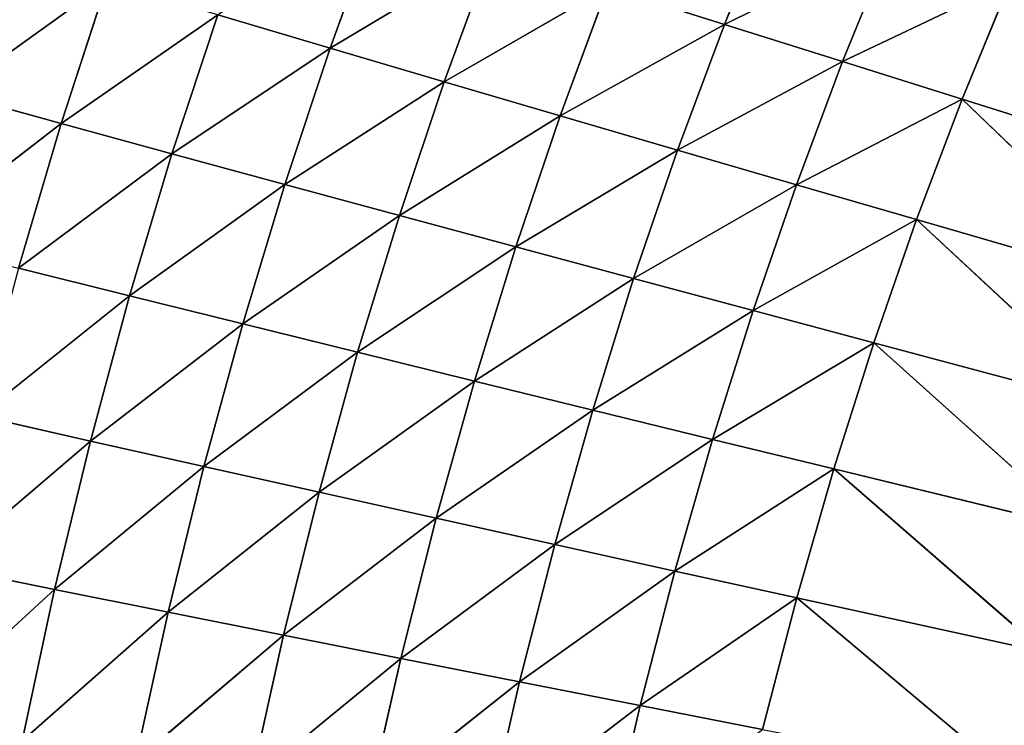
# Model space of a CAD drawing. Extents: x 0 to 500, y 0 to 390.
# Tile 248 of 256: x 60 to 89, y 227 to 248. Entities that reach past the tile are written whole.
import ezdxf

# ---------------------------------------------------------------- set-up
doc = ezdxf.new("R2010")
doc.units = 0
doc.header["$LTSCALE"] = 25.4
doc.layers.get('0').update_dxf_attribs({"linetype": 'CONTINUOUS'})

# ---------------------------------------------------------------- blocks, each defined once
blk = doc.blocks.new('ATLANTA505_-_S_STL')
at = {"color": 0}
for p, q in [((57.255, 55.291, 148.733), (61.692, 53.223, 145.308)), ((57.255, 55.291, 148.733), (61.692, 53.223, 145.308)), ((58.509, 55.241, 144.432), (63.038, 53.181, 141.175)), ((61.692, 53.223, 145.308), (58.509, 55.241, 144.432)), ((61.692, 53.223, 145.308), (58.509, 55.241, 144.432)), ((58.509, 55.241, 144.432), (63.038, 53.181, 141.175)), ((57.294, 53.489, 162.789), (61.503, 51.507, 158.934)), ((57.294, 53.489, 162.789), (61.503, 51.507, 158.934)), ((58.245, 53.408, 158.277), (62.551, 51.435, 154.595)), ((61.503, 51.507, 158.934), (58.245, 53.408, 158.277)), ((61.503, 51.507, 158.934), (58.245, 53.408, 158.277)), ((58.245, 53.408, 158.277), (62.551, 51.435, 154.595)), ((62.551, 51.435, 154.595), (59.296, 53.336, 153.859)), ((62.551, 51.435, 154.595), (59.296, 53.336, 153.859)), ((63.695, 51.372, 150.348), (59.296, 53.336, 153.859)), ((63.695, 51.372, 150.348), (59.296, 53.336, 153.859)), ((60.445, 53.275, 149.536), (61.692, 53.223, 145.308)), ((60.445, 53.275, 149.536), (61.692, 53.223, 145.308)), ((60.445, 53.275, 149.536), (64.935, 51.319, 146.195)), ((63.695, 51.372, 150.348), (60.445, 53.275, 149.536)), ((63.695, 51.372, 150.348), (60.445, 53.275, 149.536)), ((60.445, 53.275, 149.536), (64.935, 51.319, 146.195)), ((61.692, 53.223, 145.308), (63.038, 53.181, 141.175)), ((61.692, 53.223, 145.308), (63.038, 53.181, 141.175)), ((61.692, 53.223, 145.308), (66.271, 51.276, 142.134)), ((64.935, 51.319, 146.195), (61.692, 53.223, 145.308)), ((64.935, 51.319, 146.195), (61.692, 53.223, 145.308)), ((61.692, 53.223, 145.308), (66.271, 51.276, 142.134)), ((60.552, 51.589, 163.366), (61.503, 51.507, 158.934)), ((60.552, 51.589, 163.366), (61.503, 51.507, 158.934)), ((60.552, 51.589, 163.366), (64.821, 49.714, 159.599)), ((60.552, 51.589, 163.366), (64.821, 49.714, 159.599)), ((61.503, 51.507, 158.934), (62.551, 51.435, 154.595)), ((61.503, 51.507, 158.934), (62.551, 51.435, 154.595)), ((61.503, 51.507, 158.934), (65.865, 49.642, 155.339)), ((64.821, 49.714, 159.599), (61.503, 51.507, 158.934)), ((64.821, 49.714, 159.599), (61.503, 51.507, 158.934)), ((61.503, 51.507, 158.934), (65.865, 49.642, 155.339)), ((62.551, 51.435, 154.595), (63.695, 51.372, 150.348)), ((62.551, 51.435, 154.595), (63.695, 51.372, 150.348)), ((62.551, 51.435, 154.595), (67.003, 49.579, 151.17)), ((65.865, 49.642, 155.339), (62.551, 51.435, 154.595)), ((65.865, 49.642, 155.339), (62.551, 51.435, 154.595)), ((62.551, 51.435, 154.595), (67.003, 49.579, 151.17)), ((67.003, 49.579, 151.17), (63.695, 51.372, 150.348)), ((67.003, 49.579, 151.17), (63.695, 51.372, 150.348)), ((68.235, 49.525, 147.092), (63.695, 51.372, 150.348)), ((63.695, 51.372, 150.348), (64.935, 51.319, 146.195)), ((63.695, 51.372, 150.348), (64.935, 51.319, 146.195)), ((68.235, 49.525, 147.092), (63.695, 51.372, 150.348)), ((64.935, 51.319, 146.195), (66.271, 51.276, 142.134)), ((64.935, 51.319, 146.195), (66.271, 51.276, 142.134)), ((64.935, 51.319, 146.195), (69.559, 49.481, 143.105)), ((68.235, 49.525, 147.092), (64.935, 51.319, 146.195)), ((68.235, 49.525, 147.092), (64.935, 51.319, 146.195)), ((64.935, 51.319, 146.195), (69.559, 49.481, 143.105)), ((69.559, 49.481, 143.105), (66.271, 51.276, 142.134)), ((69.559, 49.481, 143.105), (66.271, 51.276, 142.134)), ((63.871, 49.796, 163.95), (64.821, 49.714, 159.599)), ((63.871, 49.796, 163.95), (64.821, 49.714, 159.599)), ((63.871, 49.796, 163.95), (68.196, 48.025, 160.272)), ((63.871, 49.796, 163.95), (68.196, 48.025, 160.272)), ((64.821, 49.714, 159.599), (65.865, 49.642, 155.339)), ((64.821, 49.714, 159.599), (65.865, 49.642, 155.339)), ((64.821, 49.714, 159.599), (69.235, 47.953, 156.092)), ((68.196, 48.025, 160.272), (64.821, 49.714, 159.599)), ((68.196, 48.025, 160.272), (64.821, 49.714, 159.599)), ((64.821, 49.714, 159.599), (69.235, 47.953, 156.092)), ((65.865, 49.642, 155.339), (67.003, 49.579, 151.17)), ((65.865, 49.642, 155.339), (67.003, 49.579, 151.17)), ((65.865, 49.642, 155.339), (70.365, 47.89, 152.001)), ((69.235, 47.953, 156.092), (65.865, 49.642, 155.339)), ((69.235, 47.953, 156.092), (65.865, 49.642, 155.339)), ((65.865, 49.642, 155.339), (70.365, 47.89, 152.001)), ((67.003, 49.579, 151.17), (68.235, 49.525, 147.092)), ((67.003, 49.579, 151.17), (68.235, 49.525, 147.092)), ((67.003, 49.579, 151.17), (71.587, 47.836, 148)), ((70.365, 47.89, 152.001), (67.003, 49.579, 151.17)), ((70.365, 47.89, 152.001), (67.003, 49.579, 151.17)), ((67.003, 49.579, 151.17), (71.587, 47.836, 148)), ((71.587, 47.836, 148), (68.235, 49.525, 147.092)), ((71.587, 47.836, 148), (68.235, 49.525, 147.092)), ((72.899, 47.792, 144.088), (68.235, 49.525, 147.092)), ((68.235, 49.525, 147.092), (69.559, 49.481, 143.105)), ((68.235, 49.525, 147.092), (69.559, 49.481, 143.105)), ((72.899, 47.792, 144.088), (68.235, 49.525, 147.092)), ((69.559, 49.481, 143.105), (70.977, 49.445, 139.21)), ((69.559, 49.481, 143.105), (70.977, 49.445, 139.21)), ((69.559, 49.481, 143.105), (74.302, 47.755, 140.265)), ((72.899, 47.792, 144.088), (69.559, 49.481, 143.105)), ((72.899, 47.792, 144.088), (69.559, 49.481, 143.105)), ((69.559, 49.481, 143.105), (74.302, 47.755, 140.265)), ((67.248, 48.106, 164.54), (68.196, 48.025, 160.272)), ((67.248, 48.106, 164.54), (68.196, 48.025, 160.272)), ((67.248, 48.106, 164.54), (71.624, 46.434, 160.951)), ((67.248, 48.106, 164.54), (71.624, 46.434, 160.951)), ((68.196, 48.025, 160.272), (69.235, 47.953, 156.092)), ((68.196, 48.025, 160.272), (69.235, 47.953, 156.092)), ((68.196, 48.025, 160.272), (72.657, 46.363, 156.853)), ((71.624, 46.434, 160.951), (68.196, 48.025, 160.272)), ((71.624, 46.434, 160.951), (68.196, 48.025, 160.272)), ((68.196, 48.025, 160.272), (72.657, 46.363, 156.853)), ((69.235, 47.953, 156.092), (70.365, 47.89, 152.001)), ((69.235, 47.953, 156.092), (70.365, 47.89, 152.001)), ((69.235, 47.953, 156.092), (73.778, 46.301, 152.841)), ((72.657, 46.363, 156.853), (69.235, 47.953, 156.092)), ((72.657, 46.363, 156.853), (69.235, 47.953, 156.092)), ((69.235, 47.953, 156.092), (73.778, 46.301, 152.841)), ((70.365, 47.89, 152.001), (71.587, 47.836, 148)), ((70.365, 47.89, 152.001), (71.587, 47.836, 148)), ((70.365, 47.89, 152.001), (74.988, 46.248, 148.917)), ((73.778, 46.301, 152.841), (70.365, 47.89, 152.001)), ((73.778, 46.301, 152.841), (70.365, 47.89, 152.001)), ((70.365, 47.89, 152.001), (74.988, 46.248, 148.917)), ((71.587, 47.836, 148), (72.899, 47.792, 144.088)), ((71.587, 47.836, 148), (72.899, 47.792, 144.088)), ((71.587, 47.836, 148), (76.287, 46.203, 145.081)), ((74.988, 46.248, 148.917), (71.587, 47.836, 148)), ((74.988, 46.248, 148.917), (71.587, 47.836, 148)), ((71.587, 47.836, 148), (76.287, 46.203, 145.081)), ((76.287, 46.203, 145.081), (72.899, 47.792, 144.088)), ((76.287, 46.203, 145.081), (72.899, 47.792, 144.088)), ((77.674, 46.167, 141.332), (72.899, 47.792, 144.088)), ((72.899, 47.792, 144.088), (74.302, 47.755, 140.265)), ((72.899, 47.792, 144.088), (74.302, 47.755, 140.265)), ((77.674, 46.167, 141.332), (72.899, 47.792, 144.088)), ((70.68, 46.513, 165.137), (71.624, 46.434, 160.951)), ((70.68, 46.513, 165.137), (71.624, 46.434, 160.951)), ((70.68, 46.513, 165.137), (75.103, 44.937, 161.638)), ((70.68, 46.513, 165.137), (75.103, 44.937, 161.638)), ((71.624, 46.434, 160.951), (72.657, 46.363, 156.853)), ((71.624, 46.434, 160.951), (72.657, 46.363, 156.853)), ((71.624, 46.434, 160.951), (76.128, 44.868, 157.621)), ((75.103, 44.937, 161.638), (71.624, 46.434, 160.951)), ((75.103, 44.937, 161.638), (71.624, 46.434, 160.951)), ((71.624, 46.434, 160.951), (76.128, 44.868, 157.621)), ((72.657, 46.363, 156.853), (73.778, 46.301, 152.841)), ((72.657, 46.363, 156.853), (73.778, 46.301, 152.841)), ((72.657, 46.363, 156.853), (77.239, 44.808, 153.69)), ((76.128, 44.868, 157.621), (72.657, 46.363, 156.853)), ((76.128, 44.868, 157.621), (72.657, 46.363, 156.853)), ((72.657, 46.363, 156.853), (77.239, 44.808, 153.69)), ((73.778, 46.301, 152.841), (74.988, 46.248, 148.917)), ((73.778, 46.301, 152.841), (74.988, 46.248, 148.917)), ((73.778, 46.301, 152.841), (78.437, 44.755, 149.844)), ((77.239, 44.808, 153.69), (73.778, 46.301, 152.841)), ((77.239, 44.808, 153.69), (73.778, 46.301, 152.841)), ((73.778, 46.301, 152.841), (78.437, 44.755, 149.844)), ((74.988, 46.248, 148.917), (76.287, 46.203, 145.081)), ((74.988, 46.248, 148.917), (76.287, 46.203, 145.081)), ((74.988, 46.248, 148.917), (79.721, 44.711, 146.084)), ((78.437, 44.755, 149.844), (74.988, 46.248, 148.917)), ((78.437, 44.755, 149.844), (74.988, 46.248, 148.917)), ((74.988, 46.248, 148.917), (79.721, 44.711, 146.084)), ((76.287, 46.203, 145.081), (77.674, 46.167, 141.332)), ((76.287, 46.203, 145.081), (77.674, 46.167, 141.332)), ((76.287, 46.203, 145.081), (81.09, 44.675, 142.41)), ((79.721, 44.711, 146.084), (76.287, 46.203, 145.081)), ((79.721, 44.711, 146.084), (76.287, 46.203, 145.081)), ((76.287, 46.203, 145.081), (81.09, 44.675, 142.41)), ((81.09, 44.675, 142.41), (77.674, 46.167, 141.332)), ((81.09, 44.675, 142.41), (77.674, 46.167, 141.332)), ((74.164, 45.014, 165.739), (75.103, 44.937, 161.638)), ((74.164, 45.014, 165.739), (75.103, 44.937, 161.638)), ((74.164, 45.014, 165.739), (78.629, 43.53, 162.331)), ((74.164, 45.014, 165.739), (78.629, 43.53, 162.331)), ((75.103, 44.937, 161.638), (76.128, 44.868, 157.621)), ((75.103, 44.937, 161.638), (76.128, 44.868, 157.621)), ((75.103, 44.937, 161.638), (79.646, 43.463, 158.397)), ((78.629, 43.53, 162.331), (75.103, 44.937, 161.638)), ((78.629, 43.53, 162.331), (75.103, 44.937, 161.638)), ((75.103, 44.937, 161.638), (79.646, 43.463, 158.397)), ((76.128, 44.868, 157.621), (77.239, 44.808, 153.69)), ((76.128, 44.868, 157.621), (77.239, 44.808, 153.69)), ((76.128, 44.868, 157.621), (80.746, 43.405, 154.547)), ((79.646, 43.463, 158.397), (76.128, 44.868, 157.621)), ((79.646, 43.463, 158.397), (76.128, 44.868, 157.621)), ((76.128, 44.868, 157.621), (80.746, 43.405, 154.547)), ((77.239, 44.808, 153.69), (78.437, 44.755, 149.844)), ((77.239, 44.808, 153.69), (78.437, 44.755, 149.844)), ((77.239, 44.808, 153.69), (81.93, 43.354, 150.781)), ((80.746, 43.405, 154.547), (77.239, 44.808, 153.69)), ((80.746, 43.405, 154.547), (77.239, 44.808, 153.69)), ((77.239, 44.808, 153.69), (81.93, 43.354, 150.781)), ((78.437, 44.755, 149.844), (79.721, 44.711, 146.084)), ((78.437, 44.755, 149.844), (79.721, 44.711, 146.084)), ((78.437, 44.755, 149.844), (83.197, 43.311, 147.098)), ((81.93, 43.354, 150.781), (78.437, 44.755, 149.844)), ((81.93, 43.354, 150.781), (78.437, 44.755, 149.844)), ((78.437, 44.755, 149.844), (83.197, 43.311, 147.098)), ((79.721, 44.711, 146.084), (81.09, 44.675, 142.41)), ((79.721, 44.711, 146.084), (81.09, 44.675, 142.41)), ((79.721, 44.711, 146.084), (84.548, 43.275, 143.499)), ((83.197, 43.311, 147.098), (79.721, 44.711, 146.084)), ((83.197, 43.311, 147.098), (79.721, 44.711, 146.084)), ((79.721, 44.711, 146.084), (84.548, 43.275, 143.499)), ((81.09, 44.675, 142.41), (82.545, 44.647, 138.821)), ((81.09, 44.675, 142.41), (82.545, 44.647, 138.821)), ((84.548, 43.275, 143.499), (81.09, 44.675, 142.41)), ((84.548, 43.275, 143.499), (81.09, 44.675, 142.41)), ((77.697, 43.605, 166.347), (78.629, 43.53, 162.331)), ((77.697, 43.605, 166.347), (78.629, 43.53, 162.331)), ((78.629, 43.53, 162.331), (79.646, 43.463, 158.397)), ((78.629, 43.53, 162.331), (79.646, 43.463, 158.397)), ((78.629, 43.53, 162.331), (83.208, 42.145, 159.18)), ((82.202, 42.208, 163.03), (78.629, 43.53, 162.331)), ((82.202, 42.208, 163.03), (78.629, 43.53, 162.331)), ((78.629, 43.53, 162.331), (83.208, 42.145, 159.18)), ((79.646, 43.463, 158.397), (80.746, 43.405, 154.547)), ((79.646, 43.463, 158.397), (80.746, 43.405, 154.547)), ((79.646, 43.463, 158.397), (84.295, 42.088, 155.412)), ((83.208, 42.145, 159.18), (79.646, 43.463, 158.397)), ((83.208, 42.145, 159.18), (79.646, 43.463, 158.397)), ((79.646, 43.463, 158.397), (84.295, 42.088, 155.412)), ((80.746, 43.405, 154.547), (81.93, 43.354, 150.781)), ((80.746, 43.405, 154.547), (81.93, 43.354, 150.781)), ((80.746, 43.405, 154.547), (85.464, 42.039, 151.726)), ((84.295, 42.088, 155.412), (80.746, 43.405, 154.547)), ((84.295, 42.088, 155.412), (80.746, 43.405, 154.547)), ((80.746, 43.405, 154.547), (85.464, 42.039, 151.726)), ((81.93, 43.354, 150.781), (83.197, 43.311, 147.098)), ((81.93, 43.354, 150.781), (83.197, 43.311, 147.098)), ((81.93, 43.354, 150.781), (86.714, 41.997, 148.121)), ((85.464, 42.039, 151.726), (81.93, 43.354, 150.781)), ((85.464, 42.039, 151.726), (81.93, 43.354, 150.781)), ((81.93, 43.354, 150.781), (86.714, 41.997, 148.121)), ((83.197, 43.311, 147.098), (84.548, 43.275, 143.499)), ((83.197, 43.311, 147.098), (84.548, 43.275, 143.499)), ((83.197, 43.311, 147.098), (88.045, 41.963, 144.598)), ((86.714, 41.997, 148.121), (83.197, 43.311, 147.098)), ((86.714, 41.997, 148.121), (83.197, 43.311, 147.098)), ((83.197, 43.311, 147.098), (88.045, 41.963, 144.598)), ((84.548, 43.275, 143.499), (85.982, 43.247, 139.983)), ((84.548, 43.275, 143.499), (85.982, 43.247, 139.983)), ((88.045, 41.963, 144.598), (84.548, 43.275, 143.499)), ((88.045, 41.963, 144.598), (84.548, 43.275, 143.499)), ((82.202, 42.208, 163.03), (83.208, 42.145, 159.18)), ((82.202, 42.208, 163.03), (83.208, 42.145, 159.18)), ((83.208, 42.145, 159.18), (84.295, 42.088, 155.412)), ((83.208, 42.145, 159.18), (84.295, 42.088, 155.412)), ((83.208, 42.145, 159.18), (90.458, 39.747, 160.767)), ((89.477, 39.805, 164.447), (83.208, 42.145, 159.18)), ((89.477, 39.805, 164.447), (83.208, 42.145, 159.18)), ((83.208, 42.145, 159.18), (90.458, 39.747, 160.767)), ((84.295, 42.088, 155.412), (85.464, 42.039, 151.726)), ((84.295, 42.088, 155.412), (85.464, 42.039, 151.726)), ((84.295, 42.088, 155.412), (91.516, 39.696, 157.165)), ((90.458, 39.747, 160.767), (84.295, 42.088, 155.412)), ((90.458, 39.747, 160.767), (84.295, 42.088, 155.412)), ((84.295, 42.088, 155.412), (91.516, 39.696, 157.165)), ((85.464, 42.039, 151.726), (86.714, 41.997, 148.121)), ((85.464, 42.039, 151.726), (86.714, 41.997, 148.121)), ((85.464, 42.039, 151.726), (92.651, 39.651, 153.641)), ((91.516, 39.696, 157.165), (85.464, 42.039, 151.726)), ((91.516, 39.696, 157.165), (85.464, 42.039, 151.726)), ((85.464, 42.039, 151.726), (92.651, 39.651, 153.641)), ((86.714, 41.997, 148.121), (88.045, 41.963, 144.598)), ((86.714, 41.997, 148.121), (88.045, 41.963, 144.598)), ((86.714, 41.997, 148.121), (93.863, 39.613, 150.195)), ((92.651, 39.651, 153.641), (86.714, 41.997, 148.121)), ((92.651, 39.651, 153.641), (86.714, 41.997, 148.121)), ((86.714, 41.997, 148.121), (93.863, 39.613, 150.195)), ((88.045, 41.963, 144.598), (89.457, 41.935, 141.157)), ((88.045, 41.963, 144.598), (89.457, 41.935, 141.157)), ((88.045, 41.963, 144.598), (95.151, 39.581, 146.826)), ((93.863, 39.613, 150.195), (88.045, 41.963, 144.598)), ((93.863, 39.613, 150.195), (88.045, 41.963, 144.598)), ((88.045, 41.963, 144.598), (95.151, 39.581, 146.826))]:
    blk.add_line(p, q, dxfattribs=at)
mesh = blk.add_polyface(dxfattribs=at)
corners = [(57.255, 55.291, 148.733), (61.692, 53.223, 145.308), (58.509, 55.241, 144.432)]
mesh.append_faces([[corners[k] for k in face] for face in [(0, 1, 2)]], dxfattribs={"color": 0})
mesh = blk.add_polyface(dxfattribs=at)
corners = [(60.445, 53.275, 149.536), (61.692, 53.223, 145.308), (57.255, 55.291, 148.733)]
mesh.append_faces([[corners[k] for k in face] for face in [(0, 1, 2)]], dxfattribs={"color": 0})
mesh = blk.add_polyface(dxfattribs=at)
corners = [(58.509, 55.241, 144.432), (63.038, 53.181, 141.175), (59.864, 55.201, 140.228)]
mesh.append_faces([[corners[k] for k in face] for face in [(0, 1, 2)]], dxfattribs={"color": 0})
mesh = blk.add_polyface(dxfattribs=at)
corners = [(61.692, 53.223, 145.308), (63.038, 53.181, 141.175), (58.509, 55.241, 144.432)]
mesh.append_faces([[corners[k] for k in face] for face in [(0, 1, 2)]], dxfattribs={"color": 0})
mesh = blk.add_polyface(dxfattribs=at)
corners = [(56.442, 53.581, 167.395), (60.552, 51.589, 163.366), (57.294, 53.489, 162.789)]
mesh.append_faces([[corners[k] for k in face] for face in [(0, 1, 2)]], dxfattribs={"color": 0})
mesh = blk.add_polyface(dxfattribs=at)
corners = [(57.294, 53.489, 162.789), (61.503, 51.507, 158.934), (58.245, 53.408, 158.277)]
mesh.append_faces([[corners[k] for k in face] for face in [(0, 1, 2)]], dxfattribs={"color": 0})
mesh = blk.add_polyface(dxfattribs=at)
corners = [(60.552, 51.589, 163.366), (61.503, 51.507, 158.934), (57.294, 53.489, 162.789)]
mesh.append_faces([[corners[k] for k in face] for face in [(0, 1, 2)]], dxfattribs={"color": 0})
mesh = blk.add_polyface(dxfattribs=at)
corners = [(58.245, 53.408, 158.277), (62.551, 51.435, 154.595), (59.296, 53.336, 153.859)]
mesh.append_faces([[corners[k] for k in face] for face in [(0, 1, 2)]], dxfattribs={"color": 0})
mesh = blk.add_polyface(dxfattribs=at)
corners = [(61.503, 51.507, 158.934), (62.551, 51.435, 154.595), (58.245, 53.408, 158.277)]
mesh.append_faces([[corners[k] for k in face] for face in [(0, 1, 2)]], dxfattribs={"color": 0})
mesh = blk.add_polyface(dxfattribs=at)
corners = [(62.551, 51.435, 154.595), (63.695, 51.372, 150.348), (59.296, 53.336, 153.859)]
mesh.append_faces([[corners[k] for k in face] for face in [(0, 1, 2)]], dxfattribs={"color": 0})
mesh = blk.add_polyface(dxfattribs=at)
corners = [(59.296, 53.336, 153.859), (63.695, 51.372, 150.348), (60.445, 53.275, 149.536)]
mesh.append_faces([[corners[k] for k in face] for face in [(0, 1, 2)]], dxfattribs={"color": 0})
mesh = blk.add_polyface(dxfattribs=at)
corners = [(60.445, 53.275, 149.536), (64.935, 51.319, 146.195), (61.692, 53.223, 145.308)]
mesh.append_faces([[corners[k] for k in face] for face in [(0, 1, 2)]], dxfattribs={"color": 0})
mesh = blk.add_polyface(dxfattribs=at)
corners = [(63.695, 51.372, 150.348), (64.935, 51.319, 146.195), (60.445, 53.275, 149.536)]
mesh.append_faces([[corners[k] for k in face] for face in [(0, 1, 2)]], dxfattribs={"color": 0})
mesh = blk.add_polyface(dxfattribs=at)
corners = [(61.692, 53.223, 145.308), (66.271, 51.276, 142.134), (63.038, 53.181, 141.175)]
mesh.append_faces([[corners[k] for k in face] for face in [(0, 1, 2)]], dxfattribs={"color": 0})
mesh = blk.add_polyface(dxfattribs=at)
corners = [(64.935, 51.319, 146.195), (66.271, 51.276, 142.134), (61.692, 53.223, 145.308)]
mesh.append_faces([[corners[k] for k in face] for face in [(0, 1, 2)]], dxfattribs={"color": 0})
mesh = blk.add_polyface(dxfattribs=at)
corners = [(60.552, 51.589, 163.366), (64.821, 49.714, 159.599), (61.503, 51.507, 158.934)]
mesh.append_faces([[corners[k] for k in face] for face in [(0, 1, 2)]], dxfattribs={"color": 0})
mesh = blk.add_polyface(dxfattribs=at)
corners = [(63.871, 49.796, 163.95), (64.821, 49.714, 159.599), (60.552, 51.589, 163.366)]
mesh.append_faces([[corners[k] for k in face] for face in [(0, 1, 2)]], dxfattribs={"color": 0})
mesh = blk.add_polyface(dxfattribs=at)
corners = [(61.503, 51.507, 158.934), (65.865, 49.642, 155.339), (62.551, 51.435, 154.595)]
mesh.append_faces([[corners[k] for k in face] for face in [(0, 1, 2)]], dxfattribs={"color": 0})
mesh = blk.add_polyface(dxfattribs=at)
corners = [(64.821, 49.714, 159.599), (65.865, 49.642, 155.339), (61.503, 51.507, 158.934)]
mesh.append_faces([[corners[k] for k in face] for face in [(0, 1, 2)]], dxfattribs={"color": 0})
mesh = blk.add_polyface(dxfattribs=at)
corners = [(62.551, 51.435, 154.595), (67.003, 49.579, 151.17), (63.695, 51.372, 150.348)]
mesh.append_faces([[corners[k] for k in face] for face in [(0, 1, 2)]], dxfattribs={"color": 0})
mesh = blk.add_polyface(dxfattribs=at)
corners = [(65.865, 49.642, 155.339), (67.003, 49.579, 151.17), (62.551, 51.435, 154.595)]
mesh.append_faces([[corners[k] for k in face] for face in [(0, 1, 2)]], dxfattribs={"color": 0})
mesh = blk.add_polyface(dxfattribs=at)
corners = [(67.003, 49.579, 151.17), (68.235, 49.525, 147.092), (63.695, 51.372, 150.348)]
mesh.append_faces([[corners[k] for k in face] for face in [(0, 1, 2)]], dxfattribs={"color": 0})
mesh = blk.add_polyface(dxfattribs=at)
corners = [(63.695, 51.372, 150.348), (68.235, 49.525, 147.092), (64.935, 51.319, 146.195)]
mesh.append_faces([[corners[k] for k in face] for face in [(0, 1, 2)]], dxfattribs={"color": 0})
mesh = blk.add_polyface(dxfattribs=at)
corners = [(64.935, 51.319, 146.195), (69.559, 49.481, 143.105), (66.271, 51.276, 142.134)]
mesh.append_faces([[corners[k] for k in face] for face in [(0, 1, 2)]], dxfattribs={"color": 0})
mesh = blk.add_polyface(dxfattribs=at)
corners = [(68.235, 49.525, 147.092), (69.559, 49.481, 143.105), (64.935, 51.319, 146.195)]
mesh.append_faces([[corners[k] for k in face] for face in [(0, 1, 2)]], dxfattribs={"color": 0})
mesh = blk.add_polyface(dxfattribs=at)
corners = [(69.559, 49.481, 143.105), (70.977, 49.445, 139.21), (66.271, 51.276, 142.134)]
mesh.append_faces([[corners[k] for k in face] for face in [(0, 1, 2)]], dxfattribs={"color": 0})
mesh = blk.add_polyface(dxfattribs=at)
corners = [(63.871, 49.796, 163.95), (68.196, 48.025, 160.272), (64.821, 49.714, 159.599)]
mesh.append_faces([[corners[k] for k in face] for face in [(0, 1, 2)]], dxfattribs={"color": 0})
mesh = blk.add_polyface(dxfattribs=at)
corners = [(67.248, 48.106, 164.54), (68.196, 48.025, 160.272), (63.871, 49.796, 163.95)]
mesh.append_faces([[corners[k] for k in face] for face in [(0, 1, 2)]], dxfattribs={"color": 0})
mesh = blk.add_polyface(dxfattribs=at)
corners = [(64.821, 49.714, 159.599), (69.235, 47.953, 156.092), (65.865, 49.642, 155.339)]
mesh.append_faces([[corners[k] for k in face] for face in [(0, 1, 2)]], dxfattribs={"color": 0})
mesh = blk.add_polyface(dxfattribs=at)
corners = [(68.196, 48.025, 160.272), (69.235, 47.953, 156.092), (64.821, 49.714, 159.599)]
mesh.append_faces([[corners[k] for k in face] for face in [(0, 1, 2)]], dxfattribs={"color": 0})
mesh = blk.add_polyface(dxfattribs=at)
corners = [(65.865, 49.642, 155.339), (70.365, 47.89, 152.001), (67.003, 49.579, 151.17)]
mesh.append_faces([[corners[k] for k in face] for face in [(0, 1, 2)]], dxfattribs={"color": 0})
mesh = blk.add_polyface(dxfattribs=at)
corners = [(69.235, 47.953, 156.092), (70.365, 47.89, 152.001), (65.865, 49.642, 155.339)]
mesh.append_faces([[corners[k] for k in face] for face in [(0, 1, 2)]], dxfattribs={"color": 0})
mesh = blk.add_polyface(dxfattribs=at)
corners = [(67.003, 49.579, 151.17), (71.587, 47.836, 148), (68.235, 49.525, 147.092)]
mesh.append_faces([[corners[k] for k in face] for face in [(0, 1, 2)]], dxfattribs={"color": 0})
mesh = blk.add_polyface(dxfattribs=at)
corners = [(70.365, 47.89, 152.001), (71.587, 47.836, 148), (67.003, 49.579, 151.17)]
mesh.append_faces([[corners[k] for k in face] for face in [(0, 1, 2)]], dxfattribs={"color": 0})
mesh = blk.add_polyface(dxfattribs=at)
corners = [(71.587, 47.836, 148), (72.899, 47.792, 144.088), (68.235, 49.525, 147.092)]
mesh.append_faces([[corners[k] for k in face] for face in [(0, 1, 2)]], dxfattribs={"color": 0})
mesh = blk.add_polyface(dxfattribs=at)
corners = [(68.235, 49.525, 147.092), (72.899, 47.792, 144.088), (69.559, 49.481, 143.105)]
mesh.append_faces([[corners[k] for k in face] for face in [(0, 1, 2)]], dxfattribs={"color": 0})
mesh = blk.add_polyface(dxfattribs=at)
corners = [(69.559, 49.481, 143.105), (74.302, 47.755, 140.265), (70.977, 49.445, 139.21)]
mesh.append_faces([[corners[k] for k in face] for face in [(0, 1, 2)]], dxfattribs={"color": 0})
mesh = blk.add_polyface(dxfattribs=at)
corners = [(72.899, 47.792, 144.088), (74.302, 47.755, 140.265), (69.559, 49.481, 143.105)]
mesh.append_faces([[corners[k] for k in face] for face in [(0, 1, 2)]], dxfattribs={"color": 0})
mesh = blk.add_polyface(dxfattribs=at)
corners = [(67.248, 48.106, 164.54), (71.624, 46.434, 160.951), (68.196, 48.025, 160.272)]
mesh.append_faces([[corners[k] for k in face] for face in [(0, 1, 2)]], dxfattribs={"color": 0})
mesh = blk.add_polyface(dxfattribs=at)
corners = [(70.68, 46.513, 165.137), (71.624, 46.434, 160.951), (67.248, 48.106, 164.54)]
mesh.append_faces([[corners[k] for k in face] for face in [(0, 1, 2)]], dxfattribs={"color": 0})
mesh = blk.add_polyface(dxfattribs=at)
corners = [(68.196, 48.025, 160.272), (72.657, 46.363, 156.853), (69.235, 47.953, 156.092)]
mesh.append_faces([[corners[k] for k in face] for face in [(0, 1, 2)]], dxfattribs={"color": 0})
mesh = blk.add_polyface(dxfattribs=at)
corners = [(71.624, 46.434, 160.951), (72.657, 46.363, 156.853), (68.196, 48.025, 160.272)]
mesh.append_faces([[corners[k] for k in face] for face in [(0, 1, 2)]], dxfattribs={"color": 0})
mesh = blk.add_polyface(dxfattribs=at)
corners = [(69.235, 47.953, 156.092), (73.778, 46.301, 152.841), (70.365, 47.89, 152.001)]
mesh.append_faces([[corners[k] for k in face] for face in [(0, 1, 2)]], dxfattribs={"color": 0})
mesh = blk.add_polyface(dxfattribs=at)
corners = [(72.657, 46.363, 156.853), (73.778, 46.301, 152.841), (69.235, 47.953, 156.092)]
mesh.append_faces([[corners[k] for k in face] for face in [(0, 1, 2)]], dxfattribs={"color": 0})
mesh = blk.add_polyface(dxfattribs=at)
corners = [(70.365, 47.89, 152.001), (74.988, 46.248, 148.917), (71.587, 47.836, 148)]
mesh.append_faces([[corners[k] for k in face] for face in [(0, 1, 2)]], dxfattribs={"color": 0})
mesh = blk.add_polyface(dxfattribs=at)
corners = [(73.778, 46.301, 152.841), (74.988, 46.248, 148.917), (70.365, 47.89, 152.001)]
mesh.append_faces([[corners[k] for k in face] for face in [(0, 1, 2)]], dxfattribs={"color": 0})
mesh = blk.add_polyface(dxfattribs=at)
corners = [(71.587, 47.836, 148), (76.287, 46.203, 145.081), (72.899, 47.792, 144.088)]
mesh.append_faces([[corners[k] for k in face] for face in [(0, 1, 2)]], dxfattribs={"color": 0})
mesh = blk.add_polyface(dxfattribs=at)
corners = [(74.988, 46.248, 148.917), (76.287, 46.203, 145.081), (71.587, 47.836, 148)]
mesh.append_faces([[corners[k] for k in face] for face in [(0, 1, 2)]], dxfattribs={"color": 0})
mesh = blk.add_polyface(dxfattribs=at)
corners = [(76.287, 46.203, 145.081), (77.674, 46.167, 141.332), (72.899, 47.792, 144.088)]
mesh.append_faces([[corners[k] for k in face] for face in [(0, 1, 2)]], dxfattribs={"color": 0})
mesh = blk.add_polyface(dxfattribs=at)
corners = [(72.899, 47.792, 144.088), (77.674, 46.167, 141.332), (74.302, 47.755, 140.265)]
mesh.append_faces([[corners[k] for k in face] for face in [(0, 1, 2)]], dxfattribs={"color": 0})
mesh = blk.add_polyface(dxfattribs=at)
corners = [(70.68, 46.513, 165.137), (75.103, 44.937, 161.638), (71.624, 46.434, 160.951)]
mesh.append_faces([[corners[k] for k in face] for face in [(0, 1, 2)]], dxfattribs={"color": 0})
mesh = blk.add_polyface(dxfattribs=at)
corners = [(74.164, 45.014, 165.739), (75.103, 44.937, 161.638), (70.68, 46.513, 165.137)]
mesh.append_faces([[corners[k] for k in face] for face in [(0, 1, 2)]], dxfattribs={"color": 0})
mesh = blk.add_polyface(dxfattribs=at)
corners = [(71.624, 46.434, 160.951), (76.128, 44.868, 157.621), (72.657, 46.363, 156.853)]
mesh.append_faces([[corners[k] for k in face] for face in [(0, 1, 2)]], dxfattribs={"color": 0})
mesh = blk.add_polyface(dxfattribs=at)
corners = [(75.103, 44.937, 161.638), (76.128, 44.868, 157.621), (71.624, 46.434, 160.951)]
mesh.append_faces([[corners[k] for k in face] for face in [(0, 1, 2)]], dxfattribs={"color": 0})
mesh = blk.add_polyface(dxfattribs=at)
corners = [(72.657, 46.363, 156.853), (77.239, 44.808, 153.69), (73.778, 46.301, 152.841)]
mesh.append_faces([[corners[k] for k in face] for face in [(0, 1, 2)]], dxfattribs={"color": 0})
mesh = blk.add_polyface(dxfattribs=at)
corners = [(76.128, 44.868, 157.621), (77.239, 44.808, 153.69), (72.657, 46.363, 156.853)]
mesh.append_faces([[corners[k] for k in face] for face in [(0, 1, 2)]], dxfattribs={"color": 0})
mesh = blk.add_polyface(dxfattribs=at)
corners = [(73.778, 46.301, 152.841), (78.437, 44.755, 149.844), (74.988, 46.248, 148.917)]
mesh.append_faces([[corners[k] for k in face] for face in [(0, 1, 2)]], dxfattribs={"color": 0})
mesh = blk.add_polyface(dxfattribs=at)
corners = [(77.239, 44.808, 153.69), (78.437, 44.755, 149.844), (73.778, 46.301, 152.841)]
mesh.append_faces([[corners[k] for k in face] for face in [(0, 1, 2)]], dxfattribs={"color": 0})
mesh = blk.add_polyface(dxfattribs=at)
corners = [(74.988, 46.248, 148.917), (79.721, 44.711, 146.084), (76.287, 46.203, 145.081)]
mesh.append_faces([[corners[k] for k in face] for face in [(0, 1, 2)]], dxfattribs={"color": 0})
mesh = blk.add_polyface(dxfattribs=at)
corners = [(78.437, 44.755, 149.844), (79.721, 44.711, 146.084), (74.988, 46.248, 148.917)]
mesh.append_faces([[corners[k] for k in face] for face in [(0, 1, 2)]], dxfattribs={"color": 0})
mesh = blk.add_polyface(dxfattribs=at)
corners = [(76.287, 46.203, 145.081), (81.09, 44.675, 142.41), (77.674, 46.167, 141.332)]
mesh.append_faces([[corners[k] for k in face] for face in [(0, 1, 2)]], dxfattribs={"color": 0})
mesh = blk.add_polyface(dxfattribs=at)
corners = [(79.721, 44.711, 146.084), (81.09, 44.675, 142.41), (76.287, 46.203, 145.081)]
mesh.append_faces([[corners[k] for k in face] for face in [(0, 1, 2)]], dxfattribs={"color": 0})
mesh = blk.add_polyface(dxfattribs=at)
corners = [(77.674, 46.167, 141.332), (82.545, 44.647, 138.821), (79.148, 46.139, 137.67), (81.09, 44.675, 142.41)]
mesh.append_faces([[corners[k] for k in face] for face in [(0, 1, 2), (1, 0, 3)]], dxfattribs={"vtx0": -1, "color": 0})
mesh = blk.add_polyface(dxfattribs=at)
corners = [(74.164, 45.014, 165.739), (78.629, 43.53, 162.331), (75.103, 44.937, 161.638)]
mesh.append_faces([[corners[k] for k in face] for face in [(0, 1, 2)]], dxfattribs={"color": 0})
mesh = blk.add_polyface(dxfattribs=at)
corners = [(77.697, 43.605, 166.347), (78.629, 43.53, 162.331), (74.164, 45.014, 165.739)]
mesh.append_faces([[corners[k] for k in face] for face in [(0, 1, 2)]], dxfattribs={"color": 0})
mesh = blk.add_polyface(dxfattribs=at)
corners = [(75.103, 44.937, 161.638), (79.646, 43.463, 158.397), (76.128, 44.868, 157.621)]
mesh.append_faces([[corners[k] for k in face] for face in [(0, 1, 2)]], dxfattribs={"color": 0})
mesh = blk.add_polyface(dxfattribs=at)
corners = [(78.629, 43.53, 162.331), (79.646, 43.463, 158.397), (75.103, 44.937, 161.638)]
mesh.append_faces([[corners[k] for k in face] for face in [(0, 1, 2)]], dxfattribs={"color": 0})
mesh = blk.add_polyface(dxfattribs=at)
corners = [(76.128, 44.868, 157.621), (80.746, 43.405, 154.547), (77.239, 44.808, 153.69)]
mesh.append_faces([[corners[k] for k in face] for face in [(0, 1, 2)]], dxfattribs={"color": 0})
mesh = blk.add_polyface(dxfattribs=at)
corners = [(79.646, 43.463, 158.397), (80.746, 43.405, 154.547), (76.128, 44.868, 157.621)]
mesh.append_faces([[corners[k] for k in face] for face in [(0, 1, 2)]], dxfattribs={"color": 0})
mesh = blk.add_polyface(dxfattribs=at)
corners = [(77.239, 44.808, 153.69), (81.93, 43.354, 150.781), (78.437, 44.755, 149.844)]
mesh.append_faces([[corners[k] for k in face] for face in [(0, 1, 2)]], dxfattribs={"color": 0})
mesh = blk.add_polyface(dxfattribs=at)
corners = [(80.746, 43.405, 154.547), (81.93, 43.354, 150.781), (77.239, 44.808, 153.69)]
mesh.append_faces([[corners[k] for k in face] for face in [(0, 1, 2)]], dxfattribs={"color": 0})
mesh = blk.add_polyface(dxfattribs=at)
corners = [(78.437, 44.755, 149.844), (83.197, 43.311, 147.098), (79.721, 44.711, 146.084)]
mesh.append_faces([[corners[k] for k in face] for face in [(0, 1, 2)]], dxfattribs={"color": 0})
mesh = blk.add_polyface(dxfattribs=at)
corners = [(81.93, 43.354, 150.781), (83.197, 43.311, 147.098), (78.437, 44.755, 149.844)]
mesh.append_faces([[corners[k] for k in face] for face in [(0, 1, 2)]], dxfattribs={"color": 0})
mesh = blk.add_polyface(dxfattribs=at)
corners = [(79.721, 44.711, 146.084), (84.548, 43.275, 143.499), (81.09, 44.675, 142.41)]
mesh.append_faces([[corners[k] for k in face] for face in [(0, 1, 2)]], dxfattribs={"color": 0})
mesh = blk.add_polyface(dxfattribs=at)
corners = [(83.197, 43.311, 147.098), (84.548, 43.275, 143.499), (79.721, 44.711, 146.084)]
mesh.append_faces([[corners[k] for k in face] for face in [(0, 1, 2)]], dxfattribs={"color": 0})
mesh = blk.add_polyface(dxfattribs=at)
corners = [(81.09, 44.675, 142.41), (85.982, 43.247, 139.983), (82.545, 44.647, 138.821), (84.548, 43.275, 143.499)]
mesh.append_faces([[corners[k] for k in face] for face in [(0, 1, 2), (1, 0, 3)]], dxfattribs={"vtx0": -1, "color": 0})
mesh = blk.add_polyface(dxfattribs=at)
corners = [(77.697, 43.605, 166.347), (82.202, 42.208, 163.03), (78.629, 43.53, 162.331)]
mesh.append_faces([[corners[k] for k in face] for face in [(0, 1, 2)]], dxfattribs={"color": 0})
mesh = blk.add_polyface(dxfattribs=at)
corners = [(78.629, 43.53, 162.331), (83.208, 42.145, 159.18), (79.646, 43.463, 158.397)]
mesh.append_faces([[corners[k] for k in face] for face in [(0, 1, 2)]], dxfattribs={"color": 0})
mesh = blk.add_polyface(dxfattribs=at)
corners = [(82.202, 42.208, 163.03), (83.208, 42.145, 159.18), (78.629, 43.53, 162.331)]
mesh.append_faces([[corners[k] for k in face] for face in [(0, 1, 2)]], dxfattribs={"color": 0})
mesh = blk.add_polyface(dxfattribs=at)
corners = [(79.646, 43.463, 158.397), (84.295, 42.088, 155.412), (80.746, 43.405, 154.547)]
mesh.append_faces([[corners[k] for k in face] for face in [(0, 1, 2)]], dxfattribs={"color": 0})
mesh = blk.add_polyface(dxfattribs=at)
corners = [(83.208, 42.145, 159.18), (84.295, 42.088, 155.412), (79.646, 43.463, 158.397)]
mesh.append_faces([[corners[k] for k in face] for face in [(0, 1, 2)]], dxfattribs={"color": 0})
mesh = blk.add_polyface(dxfattribs=at)
corners = [(80.746, 43.405, 154.547), (85.464, 42.039, 151.726), (81.93, 43.354, 150.781)]
mesh.append_faces([[corners[k] for k in face] for face in [(0, 1, 2)]], dxfattribs={"color": 0})
mesh = blk.add_polyface(dxfattribs=at)
corners = [(84.295, 42.088, 155.412), (85.464, 42.039, 151.726), (80.746, 43.405, 154.547)]
mesh.append_faces([[corners[k] for k in face] for face in [(0, 1, 2)]], dxfattribs={"color": 0})
mesh = blk.add_polyface(dxfattribs=at)
corners = [(81.93, 43.354, 150.781), (86.714, 41.997, 148.121), (83.197, 43.311, 147.098)]
mesh.append_faces([[corners[k] for k in face] for face in [(0, 1, 2)]], dxfattribs={"color": 0})
mesh = blk.add_polyface(dxfattribs=at)
corners = [(85.464, 42.039, 151.726), (86.714, 41.997, 148.121), (81.93, 43.354, 150.781)]
mesh.append_faces([[corners[k] for k in face] for face in [(0, 1, 2)]], dxfattribs={"color": 0})
mesh = blk.add_polyface(dxfattribs=at)
corners = [(83.197, 43.311, 147.098), (88.045, 41.963, 144.598), (84.548, 43.275, 143.499)]
mesh.append_faces([[corners[k] for k in face] for face in [(0, 1, 2)]], dxfattribs={"color": 0})
mesh = blk.add_polyface(dxfattribs=at)
corners = [(86.714, 41.997, 148.121), (88.045, 41.963, 144.598), (83.197, 43.311, 147.098)]
mesh.append_faces([[corners[k] for k in face] for face in [(0, 1, 2)]], dxfattribs={"color": 0})
mesh = blk.add_polyface(dxfattribs=at)
corners = [(84.548, 43.275, 143.499), (89.457, 41.935, 141.157), (85.982, 43.247, 139.983), (88.045, 41.963, 144.598)]
mesh.append_faces([[corners[k] for k in face] for face in [(0, 1, 2), (1, 0, 3)]], dxfattribs={"vtx0": -1, "color": 0})
mesh = blk.add_polyface(dxfattribs=at)
corners = [(89.477, 39.805, 164.447), (83.208, 42.145, 159.18), (82.202, 42.208, 163.03)]
mesh.append_faces([[corners[k] for k in face] for face in [(0, 1, 2)]], dxfattribs={"color": 0})
mesh = blk.add_polyface(dxfattribs=at)
corners = [(90.458, 39.747, 160.767), (84.295, 42.088, 155.412), (83.208, 42.145, 159.18)]
mesh.append_faces([[corners[k] for k in face] for face in [(0, 1, 2)]], dxfattribs={"color": 0})
mesh = blk.add_polyface(dxfattribs=at)
corners = [(89.477, 39.805, 164.447), (90.458, 39.747, 160.767), (83.208, 42.145, 159.18)]
mesh.append_faces([[corners[k] for k in face] for face in [(0, 1, 2)]], dxfattribs={"color": 0})
mesh = blk.add_polyface(dxfattribs=at)
corners = [(91.516, 39.696, 157.165), (85.464, 42.039, 151.726), (84.295, 42.088, 155.412)]
mesh.append_faces([[corners[k] for k in face] for face in [(0, 1, 2)]], dxfattribs={"color": 0})
mesh = blk.add_polyface(dxfattribs=at)
corners = [(90.458, 39.747, 160.767), (91.516, 39.696, 157.165), (84.295, 42.088, 155.412)]
mesh.append_faces([[corners[k] for k in face] for face in [(0, 1, 2)]], dxfattribs={"color": 0})
mesh = blk.add_polyface(dxfattribs=at)
corners = [(92.651, 39.651, 153.641), (86.714, 41.997, 148.121), (85.464, 42.039, 151.726)]
mesh.append_faces([[corners[k] for k in face] for face in [(0, 1, 2)]], dxfattribs={"color": 0})
mesh = blk.add_polyface(dxfattribs=at)
corners = [(91.516, 39.696, 157.165), (92.651, 39.651, 153.641), (85.464, 42.039, 151.726)]
mesh.append_faces([[corners[k] for k in face] for face in [(0, 1, 2)]], dxfattribs={"color": 0})
mesh = blk.add_polyface(dxfattribs=at)
corners = [(93.863, 39.613, 150.195), (88.045, 41.963, 144.598), (86.714, 41.997, 148.121)]
mesh.append_faces([[corners[k] for k in face] for face in [(0, 1, 2)]], dxfattribs={"color": 0})
mesh = blk.add_polyface(dxfattribs=at)
corners = [(92.651, 39.651, 153.641), (93.863, 39.613, 150.195), (86.714, 41.997, 148.121)]
mesh.append_faces([[corners[k] for k in face] for face in [(0, 1, 2)]], dxfattribs={"color": 0})
mesh = blk.add_polyface(dxfattribs=at)
corners = [(95.151, 39.581, 146.826), (89.457, 41.935, 141.157), (88.045, 41.963, 144.598)]
mesh.append_faces([[corners[k] for k in face] for face in [(0, 1, 2)]], dxfattribs={"color": 0})
mesh = blk.add_polyface(dxfattribs=at)
corners = [(93.863, 39.613, 150.195), (95.151, 39.581, 146.826), (88.045, 41.963, 144.598)]
mesh.append_faces([[corners[k] for k in face] for face in [(0, 1, 2)]], dxfattribs={"color": 0})

msp = doc.modelspace()

# ---------------------------------------------------------------- block references
at = {"color": 254, "extrusion": (0, -1, 1.11022e-16)}
msp.add_blockref('ATLANTA505_-_S_STL', (-0.149, -0.01, -389.852), dxfattribs=at)

doc.saveas('drawing.dxf')
